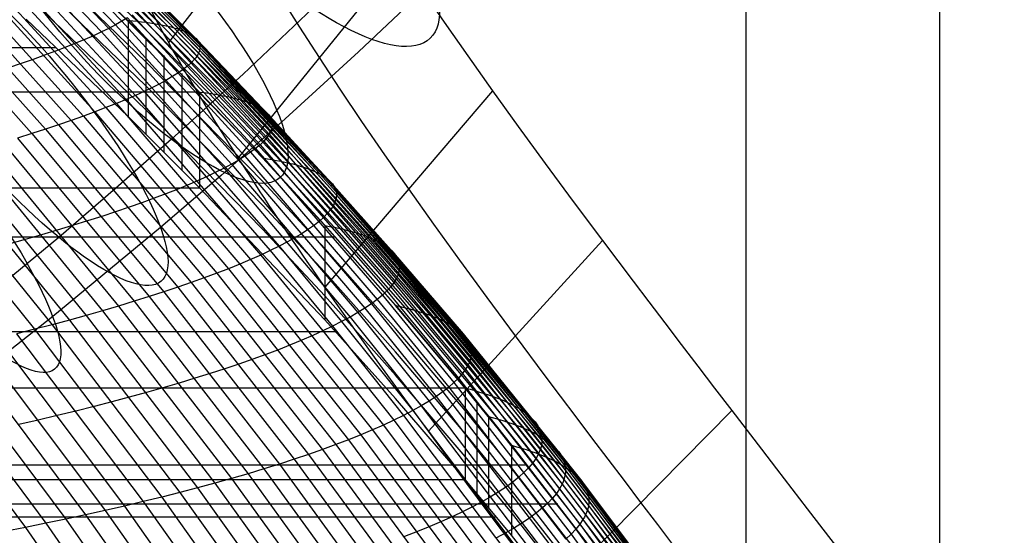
# Model space of a CAD drawing. Extents: x -260 to 296, y -277 to 294.
# Tile 208 of 241: x 189 to 223, y 124 to 142. Entities that reach past the tile are written whole.
import ezdxf

# ---------------------------------------------------------------- set-up
doc = ezdxf.new("R2010")
doc.units = 0
doc.layers.add('PREDEFINITO', color=7, linetype='CONTINUOUS')

msp = doc.modelspace()

# ---------------------------------------------------------------- linework, layer by layer
at = {"layer": 'PREDEFINITO'}
for p, q in [((220.464, 204.462, 756.034), (220.493, 119.588, 417.883)), ((213.784, 198.535, 757.47), (213.813, 113.667, 419.341)), ((199.337, 148.316, 451.643), (193.894, 141.279, 453.368)), ((188.698, 145.722, 425.642), (192.28, 142.006, 424.753)), ((188.01, 145.397, 427.447), (191.578, 141.639, 426.586)), ((188.26, 145.508, 426.844), (191.833, 141.764, 425.973)), ((188.49, 145.617, 426.242), (192.067, 141.886, 425.362)), ((188.981, 145.415, 412.981), (193.114, 141.438, 411.693)), ((189.291, 145.388, 413.232), (192.811, 142.006, 412.132)), ((187.138, 145.042, 429.257), (192.434, 139.312, 428.01)), ((187.449, 145.163, 428.654), (192.755, 139.451, 427.394)), ((187.74, 145.281, 428.051), (193.055, 139.588, 426.777)), ((189.581, 145.371, 413.627), (193.107, 141.972, 412.534)), ((189.85, 145.35, 414.036), (193.382, 141.933, 412.952)), ((190.099, 145.323, 414.46), (193.636, 141.888, 413.385)), ((190.327, 145.292, 414.897), (193.869, 141.839, 413.832)), ((190.534, 145.256, 415.349), (194.079, 141.786, 414.293)), ((190.719, 145.215, 415.814), (194.268, 141.727, 414.767)), ((190.882, 145.17, 416.291), (194.435, 141.664, 415.254)), ((191.024, 145.12, 416.781), (194.58, 141.597, 415.753)), ((191.144, 145.065, 417.282), (194.703, 141.525, 416.263)), ((186.458, 144.791, 430.458), (191.733, 139.028, 429.237)), ((186.808, 144.918, 429.858), (192.094, 139.171, 428.625)), ((191.318, 144.944, 418.317), (194.88, 141.368, 417.318)), ((191.372, 144.876, 418.85), (194.935, 141.284, 417.86)), ((191.403, 144.805, 419.392), (194.967, 141.195, 418.412)), ((191.412, 144.729, 419.943), (194.976, 141.103, 418.973)), ((185.297, 144.393, 432.236), (190.536, 138.587, 431.052)), ((185.703, 144.528, 431.647), (190.954, 138.735, 430.451)), ((186.09, 144.661, 431.054), (191.353, 138.883, 429.845)), ((193.114, 140.613, 413.802), (188.981, 144.59, 415.09)), ((191.226, 144.387, 422.222), (194.786, 140.695, 421.292)), ((191.306, 144.478, 421.642), (194.868, 140.803, 420.702)), ((191.364, 144.566, 421.068), (194.927, 140.906, 420.118)), ((191.399, 144.649, 420.502), (194.963, 141.007, 419.542)), ((184.434, 144.116, 433.399), (189.645, 138.284, 432.238)), ((184.874, 144.256, 432.82), (190.1, 138.436, 431.647)), ((201.891, 144.218, 443.544), (196.298, 137.294, 445.241)), ((183.976, 143.974, 433.971), (189.174, 138.131, 432.821)), ((193.114, 139.783, 415.91), (188.981, 143.758, 417.197)), ((194.957, 139.565, 410.962), (190.747, 143.732, 412.297)), ((203.04, 143.408, 405.135), (200.442, 140.95, 403.928)), ((202.626, 143.116, 441.591), (203.401, 141.981, 439.671)), ((193.114, 138.948, 418.017), (188.981, 142.92, 419.303)), ((198.418, 141.81, 446.379), (197.78, 142.835, 448.395)), ((192.787, 142.345, 422.942), (197.047, 137.748, 421.846)), ((192.913, 142.451, 422.346), (197.175, 137.873, 421.238)), ((198.865, 142.461, 415.607), (196.461, 140.187, 414.49)), ((192.495, 138.717, 420.317), (188.981, 142.075, 421.409)), ((192.28, 142.006, 424.753), (192.067, 141.886, 425.362)), ((192.471, 142.122, 424.146), (192.28, 142.006, 424.753)), ((192.28, 142.006, 424.753), (196.527, 137.356, 423.691)), ((192.471, 142.122, 424.146), (196.723, 137.49, 423.073)), ((192.495, 142.05, 411.886), (192.495, 138.717, 420.317)), ((192.495, 142.036, 411.744), (192.656, 142.022, 411.936)), ((192.64, 142.235, 423.542), (196.896, 137.62, 422.457)), ((192.656, 142.022, 411.936), (192.811, 142.006, 412.132)), ((192.811, 142.006, 412.132), (192.962, 141.99, 412.331)), ((192.811, 142.006, 412.132), (195.278, 139.523, 411.355)), ((192.962, 141.99, 412.331), (193.107, 141.972, 412.534)), ((203.401, 141.981, 439.671), (204.214, 140.813, 437.786)), ((191.578, 141.639, 426.586), (191.301, 141.511, 427.198)), ((191.833, 141.764, 425.973), (191.578, 141.639, 426.586)), ((191.578, 141.639, 426.586), (195.808, 136.942, 425.558)), ((192.067, 141.886, 425.362), (191.833, 141.764, 425.973)), ((191.833, 141.764, 425.973), (196.069, 137.082, 424.935)), ((192.067, 141.886, 425.362), (196.309, 137.221, 424.312)), ((193.107, 141.972, 412.534), (193.247, 141.953, 412.741)), ((193.107, 141.972, 412.534), (195.578, 139.476, 411.764)), ((193.247, 141.953, 412.741), (193.382, 141.933, 412.952)), ((193.382, 141.933, 412.952), (193.512, 141.911, 413.167)), ((193.382, 141.933, 412.952), (195.857, 139.424, 412.188)), ((193.512, 141.911, 413.167), (193.636, 141.888, 413.385)), ((193.636, 141.888, 413.385), (193.755, 141.864, 413.607)), ((193.636, 141.888, 413.385), (196.114, 139.367, 412.627)), ((193.755, 141.864, 413.607), (193.869, 141.839, 413.832)), ((193.869, 141.839, 413.832), (193.977, 141.813, 414.061)), ((193.869, 141.839, 413.832), (196.35, 139.306, 413.081)), ((193.977, 141.813, 414.061), (194.079, 141.786, 414.293)), ((194.079, 141.786, 414.293), (194.177, 141.757, 414.528)), ((194.079, 141.786, 414.293), (196.564, 139.24, 413.548)), ((194.177, 141.757, 414.528), (194.268, 141.727, 414.767)), ((194.268, 141.727, 414.767), (194.355, 141.696, 415.009)), ((194.268, 141.727, 414.767), (196.755, 139.169, 414.028)), ((194.355, 141.696, 415.009), (194.435, 141.664, 415.254)), ((194.435, 141.664, 415.254), (194.511, 141.631, 415.502)), ((194.435, 141.664, 415.254), (196.925, 139.093, 414.522)), ((199.094, 140.756, 444.393), (198.418, 141.81, 446.379)), ((191.005, 141.38, 427.811), (190.687, 141.247, 428.423)), ((191.301, 141.511, 427.198), (191.005, 141.38, 427.811)), ((193.114, 141.438, 411.693), (197.135, 137.304, 410.426)), ((193.114, 141.438, 411.693), (193.114, 138.108, 420.124)), ((194.511, 141.631, 415.502), (194.58, 141.597, 415.753)), ((194.58, 141.597, 415.753), (194.644, 141.561, 416.007)), ((194.58, 141.597, 415.753), (197.072, 139.014, 415.028)), ((194.644, 141.561, 416.007), (194.703, 141.525, 416.263)), ((194.703, 141.525, 416.263), (194.755, 141.487, 416.523)), ((194.703, 141.525, 416.263), (197.196, 138.929, 415.545)), ((194.755, 141.487, 416.523), (194.803, 141.449, 416.785)), ((194.803, 141.449, 416.785), (194.844, 141.409, 417.05)), ((194.844, 141.409, 417.05), (194.88, 141.368, 417.318)), ((194.88, 141.368, 417.318), (194.91, 141.327, 417.588)), ((194.88, 141.368, 417.318), (197.376, 138.748, 416.613)), ((194.91, 141.327, 417.588), (194.935, 141.284, 417.86)), ((-154.12, 141.1, 421.087), (190.019, 141.1, 421.087)), ((189.993, 140.973, 429.64), (189.617, 140.833, 430.245)), ((190.35, 141.111, 429.032), (189.993, 140.973, 429.64)), ((190.687, 141.247, 428.423), (190.35, 141.111, 429.032)), ((194.948, 140.957, 419.829), (194.927, 140.906, 420.118)), ((194.935, 141.284, 417.86), (194.954, 141.24, 418.135)), ((194.935, 141.284, 417.86), (197.431, 138.652, 417.163)), ((194.963, 141.007, 419.542), (194.948, 140.957, 419.829)), ((194.954, 141.24, 418.135), (194.967, 141.195, 418.412)), ((194.972, 141.055, 419.256), (194.963, 141.007, 419.542)), ((194.963, 141.007, 419.542), (197.46, 138.339, 418.865)), ((194.967, 141.195, 418.412), (194.974, 141.15, 418.691)), ((194.967, 141.195, 418.412), (197.464, 138.551, 417.721)), ((194.976, 141.103, 418.973), (194.972, 141.055, 419.256)), ((194.974, 141.15, 418.691), (194.976, 141.103, 418.973)), ((194.976, 141.103, 418.973), (197.473, 138.447, 418.289)), ((189.222, 140.69, 430.846), (188.808, 140.546, 431.443)), ((189.617, 140.833, 430.245), (189.222, 140.69, 430.846)), ((193.731, 140.822, 411.499), (193.731, 137.496, 419.932)), ((194.786, 140.695, 421.292), (194.682, 140.585, 421.887)), ((194.83, 140.749, 420.996), (194.786, 140.695, 421.292)), ((194.786, 140.695, 421.292), (197.281, 137.994, 420.636)), ((194.868, 140.803, 420.702), (194.83, 140.749, 420.996)), ((194.9, 140.855, 420.409), (194.868, 140.803, 420.702)), ((194.868, 140.803, 420.702), (197.363, 138.113, 420.039)), ((194.927, 140.906, 420.118), (194.9, 140.855, 420.409)), ((194.927, 140.906, 420.118), (197.423, 138.228, 419.448)), ((200.442, 140.95, 403.928), (197.785, 138.526, 402.799)), ((199.808, 139.671, 442.436), (199.094, 140.756, 444.393)), ((204.214, 140.813, 437.786), (205.066, 139.612, 435.94)), ((188.808, 140.546, 431.443), (188.376, 140.4, 432.035)), ((197.135, 136.486, 412.536), (193.114, 140.613, 413.802)), ((194.407, 140.353, 423.093), (194.236, 140.233, 423.701)), ((194.556, 140.471, 422.488), (194.407, 140.353, 423.093)), ((194.682, 140.585, 421.887), (194.556, 140.471, 422.488)), ((193.828, 139.983, 424.927), (193.592, 139.854, 425.543)), ((194.043, 140.109, 424.313), (193.828, 139.983, 424.927)), ((196.461, 140.187, 414.49), (193.994, 137.936, 413.443)), ((194.236, 140.233, 423.701), (194.043, 140.109, 424.313)), ((194.345, 140.202, 411.307), (194.345, 136.88, 419.74)), ((193.334, 139.722, 426.16), (193.055, 139.588, 426.777)), ((197.135, 135.664, 414.646), (193.114, 139.783, 415.91)), ((193.592, 139.854, 425.543), (193.334, 139.722, 426.16)), ((205.066, 139.612, 435.94), (199.287, 132.837, 437.601)), ((200.56, 138.554, 440.511), (199.808, 139.671, 442.436)), ((205.066, 139.612, 435.94), (205.956, 138.376, 434.135)), ((-159.069, 139.578, 411.114), (194.957, 139.578, 411.114)), ((192.434, 139.312, 428.01), (192.094, 139.171, 428.625)), ((192.755, 139.451, 427.394), (192.434, 139.312, 428.01)), ((192.434, 139.312, 428.01), (197.073, 133.94, 426.909)), ((193.055, 139.588, 426.777), (192.755, 139.451, 427.394)), ((192.755, 139.451, 427.394), (197.402, 134.094, 426.281)), ((193.055, 139.588, 426.777), (197.71, 134.246, 425.652)), ((194.957, 139.578, 411.114), (194.957, 136.261, 419.548)), ((197.135, 137.292, 410.265), (194.957, 139.565, 410.962)), ((194.957, 139.565, 410.962), (195.12, 139.545, 411.157)), ((195.12, 139.545, 411.157), (195.278, 139.523, 411.355)), ((195.278, 139.523, 411.355), (195.43, 139.5, 411.558)), ((195.278, 139.523, 411.355), (197.46, 137.239, 410.663)), ((195.43, 139.5, 411.558), (195.578, 139.476, 411.764)), ((195.578, 139.476, 411.764), (195.72, 139.451, 411.974)), ((195.578, 139.476, 411.764), (197.764, 137.181, 411.077)), ((195.72, 139.451, 411.974), (195.857, 139.424, 412.188)), ((195.857, 139.424, 412.188), (195.988, 139.396, 412.406)), ((195.857, 139.424, 412.188), (198.046, 137.117, 411.507)), ((195.988, 139.396, 412.406), (196.114, 139.367, 412.627)), ((196.114, 139.367, 412.627), (196.235, 139.337, 412.852)), ((196.114, 139.367, 412.627), (198.307, 137.05, 411.952)), ((196.235, 139.337, 412.852), (196.35, 139.306, 413.081)), ((196.35, 139.306, 413.081), (196.46, 139.273, 413.313)), ((196.35, 139.306, 413.081), (198.545, 136.977, 412.411)), ((196.46, 139.273, 413.313), (196.564, 139.24, 413.548)), ((191.733, 139.028, 429.237), (191.353, 138.883, 429.845)), ((192.094, 139.171, 428.625), (191.733, 139.028, 429.237)), ((191.733, 139.028, 429.237), (196.353, 133.628, 428.158)), ((192.094, 139.171, 428.625), (196.723, 133.785, 427.535)), ((197.135, 134.838, 416.755), (193.114, 138.948, 418.017)), ((196.564, 139.24, 413.548), (196.662, 139.205, 413.787)), ((196.564, 139.24, 413.548), (198.762, 136.899, 412.884)), ((196.662, 139.205, 413.787), (196.755, 139.169, 414.028)), ((196.755, 139.169, 414.028), (196.843, 139.132, 414.274)), ((196.755, 139.169, 414.028), (198.956, 136.818, 413.37)), ((196.843, 139.132, 414.274), (196.925, 139.093, 414.522)), ((196.925, 139.093, 414.522), (197.001, 139.054, 414.773)), ((196.925, 139.093, 414.522), (199.127, 136.731, 413.87)), ((197.001, 139.054, 414.773), (197.072, 139.014, 415.028)), ((197.072, 139.014, 415.028), (197.136, 138.972, 415.285)), ((197.072, 139.014, 415.028), (199.276, 136.64, 414.381)), ((197.136, 138.972, 415.285), (197.196, 138.929, 415.545)), ((197.196, 138.929, 415.545), (197.249, 138.886, 415.808)), ((197.196, 138.929, 415.545), (199.402, 136.545, 414.905)), ((190.536, 138.587, 431.052), (190.1, 138.436, 431.647)), ((190.954, 138.735, 430.451), (190.536, 138.587, 431.052)), ((190.536, 138.587, 431.052), (195.124, 133.152, 430.007)), ((191.353, 138.883, 429.845), (190.954, 138.735, 430.451)), ((190.954, 138.735, 430.451), (195.553, 133.312, 429.395)), ((191.353, 138.883, 429.845), (195.963, 133.471, 428.779)), ((194.957, 136.261, 419.548), (192.495, 138.717, 420.317)), ((197.249, 138.886, 415.808), (197.297, 138.841, 416.074)), ((197.297, 138.841, 416.074), (197.339, 138.795, 416.342)), ((197.339, 138.795, 416.342), (197.376, 138.748, 416.613)), ((197.376, 138.748, 416.613), (197.406, 138.701, 416.887)), ((197.376, 138.748, 416.613), (199.584, 136.343, 415.985)), ((197.406, 138.701, 416.887), (197.431, 138.652, 417.163)), ((197.431, 138.652, 417.163), (197.45, 138.602, 417.441)), ((197.431, 138.652, 417.163), (199.64, 136.236, 416.541)), ((197.45, 138.602, 417.441), (197.464, 138.551, 417.721)), ((189.645, 138.284, 432.238), (189.174, 138.131, 432.821)), ((190.1, 138.436, 431.647), (189.645, 138.284, 432.238)), ((189.645, 138.284, 432.238), (194.21, 132.831, 431.214)), ((190.1, 138.436, 431.647), (194.676, 132.992, 430.613)), ((197.785, 138.526, 402.799), (195.717, 136.7, 401.989)), ((197.444, 138.284, 419.156), (197.423, 138.228, 419.448)), ((197.46, 138.339, 418.865), (197.444, 138.284, 419.156)), ((197.469, 138.394, 418.576), (197.46, 138.339, 418.865)), ((197.46, 138.339, 418.865), (201.846, 133.393, 417.662)), ((197.464, 138.551, 417.721), (197.471, 138.5, 418.004)), ((197.464, 138.551, 417.721), (199.673, 136.125, 417.106)), ((197.473, 138.447, 418.289), (197.469, 138.394, 418.576)), ((197.471, 138.5, 418.004), (197.473, 138.447, 418.289)), ((197.473, 138.447, 418.289), (199.682, 136.01, 417.68)), ((201.35, 137.405, 438.621), (200.56, 138.554, 440.511)), ((205.956, 138.376, 434.135), (206.885, 137.104, 432.374)), ((189.174, 138.131, 432.821), (188.685, 137.977, 433.398)), ((188.685, 137.977, 433.398), (193.224, 132.508, 432.394)), ((189.174, 138.131, 432.821), (193.726, 132.669, 431.808)), ((193.994, 137.936, 413.443), (192.068, 136.236, 412.688)), ((197.281, 137.994, 420.636), (197.175, 137.873, 421.238)), ((197.325, 138.054, 420.337), (197.281, 137.994, 420.636)), ((197.281, 137.994, 420.636), (201.663, 132.99, 419.47)), ((197.363, 138.113, 420.039), (197.325, 138.054, 420.337)), ((197.396, 138.171, 419.743), (197.363, 138.113, 420.039)), ((197.363, 138.113, 420.039), (201.747, 133.127, 418.861)), ((197.423, 138.228, 419.448), (197.396, 138.171, 419.743)), ((197.423, 138.228, 419.448), (201.809, 133.262, 418.258)), ((187.658, 137.665, 434.528), (192.17, 132.184, 433.544)), ((188.18, 137.821, 433.967), (192.705, 132.346, 432.973)), ((196.896, 137.62, 422.457), (196.723, 137.49, 423.073)), ((197.047, 137.748, 421.846), (196.896, 137.62, 422.457)), ((196.896, 137.62, 422.457), (201.269, 132.561, 421.329)), ((197.175, 137.873, 421.238), (197.047, 137.748, 421.846)), ((197.047, 137.748, 421.846), (201.423, 132.707, 420.704)), ((197.175, 137.873, 421.238), (201.555, 132.85, 420.085)), ((186.57, 137.35, 435.623), (191.053, 131.861, 434.656)), ((187.122, 137.508, 435.08), (191.619, 132.022, 434.105)), ((196.309, 137.221, 424.312), (196.069, 137.082, 424.935)), ((196.527, 137.356, 423.691), (196.309, 137.221, 424.312)), ((196.309, 137.221, 424.312), (200.667, 132.112, 423.22)), ((196.723, 137.49, 423.073), (196.527, 137.356, 423.691)), ((196.527, 137.356, 423.691), (200.89, 132.264, 422.587)), ((196.723, 137.49, 423.073), (201.091, 132.414, 421.956)), ((197.135, 137.304, 410.426), (199.282, 134.975, 409.741)), ((199.282, 134.964, 409.571), (197.135, 137.292, 410.265)), ((197.135, 137.292, 410.265), (197.3, 137.266, 410.462)), ((197.3, 137.266, 410.462), (197.46, 137.239, 410.663)), ((197.46, 137.239, 410.663), (197.614, 137.21, 410.868)), ((197.46, 137.239, 410.663), (199.611, 134.9, 409.975)), ((202.177, 136.224, 436.771), (201.35, 137.405, 438.621)), ((185.424, 137.033, 436.676), (189.877, 131.54, 435.726)), ((186.004, 137.192, 436.155), (190.472, 131.7, 435.196)), ((195.808, 136.942, 425.558), (195.525, 136.799, 426.182)), ((196.069, 137.082, 424.935), (195.808, 136.942, 425.558)), ((195.808, 136.942, 425.558), (200.154, 131.802, 424.49)), ((196.069, 137.082, 424.935), (200.422, 131.958, 423.854)), ((197.614, 137.21, 410.868), (197.764, 137.181, 411.077)), ((197.764, 137.181, 411.077), (197.908, 137.15, 411.29)), ((197.764, 137.181, 411.077), (199.918, 134.83, 410.394)), ((197.908, 137.15, 411.29), (198.046, 137.117, 411.507)), ((198.046, 137.117, 411.507), (198.179, 137.084, 411.728)), ((198.046, 137.117, 411.507), (200.204, 134.756, 410.829)), ((198.179, 137.084, 411.728), (198.307, 137.05, 411.952)), ((198.307, 137.05, 411.952), (198.429, 137.014, 412.179)), ((198.307, 137.05, 411.952), (200.468, 134.677, 411.28)), ((198.429, 137.014, 412.179), (198.545, 136.977, 412.411)), ((198.545, 136.977, 412.411), (198.656, 136.939, 412.646)), ((198.545, 136.977, 412.411), (200.709, 134.594, 411.744)), ((198.656, 136.939, 412.646), (198.762, 136.899, 412.884)), ((198.762, 136.899, 412.884), (198.862, 136.859, 413.125)), ((198.762, 136.899, 412.884), (200.928, 134.505, 412.223)), ((206.885, 137.104, 432.374), (207.853, 135.795, 430.66)), ((184.832, 136.874, 437.187), (189.268, 131.38, 436.244)), ((195.717, 136.7, 401.989), (193.617, 134.896, 401.22)), ((195.221, 136.654, 426.805), (194.896, 136.507, 427.427)), ((195.525, 136.799, 426.182), (195.221, 136.654, 426.805)), ((198.862, 136.859, 413.125), (198.956, 136.818, 413.37)), ((198.956, 136.818, 413.37), (199.044, 136.775, 413.618)), ((198.956, 136.818, 413.37), (201.125, 134.412, 412.715)), ((199.044, 136.775, 413.618), (199.127, 136.731, 413.87)), ((199.127, 136.731, 413.87), (199.204, 136.686, 414.124)), ((199.127, 136.731, 413.87), (201.298, 134.315, 413.221)), ((199.204, 136.686, 414.124), (199.276, 136.64, 414.381)), ((199.276, 136.64, 414.381), (199.342, 136.593, 414.642)), ((199.276, 136.64, 414.381), (201.449, 134.214, 413.738)), ((199.342, 136.593, 414.642), (199.402, 136.545, 414.905)), ((199.402, 136.545, 414.905), (199.456, 136.496, 415.171)), ((199.402, 136.545, 414.905), (201.576, 134.108, 414.268)), ((-159.069, 136.261, 419.548), (194.957, 136.261, 419.548)), ((192.068, 136.236, 412.688), (190.108, 134.553, 411.971)), ((194.185, 136.207, 428.666), (193.799, 136.055, 429.281)), ((194.55, 136.358, 428.048), (194.185, 136.207, 428.666)), ((194.896, 136.507, 427.427), (194.55, 136.358, 428.048)), ((199.282, 131.709, 418.185), (194.957, 136.261, 419.548)), ((199.282, 134.163, 411.852), (197.135, 136.486, 412.536)), ((199.456, 136.496, 415.171), (199.504, 136.446, 415.44)), ((199.504, 136.446, 415.44), (199.547, 136.395, 415.711)), ((199.547, 136.395, 415.711), (199.584, 136.343, 415.985)), ((199.584, 136.343, 415.985), (199.615, 136.29, 416.262)), ((199.584, 136.343, 415.985), (201.76, 133.884, 415.36)), ((199.615, 136.29, 416.262), (199.64, 136.236, 416.541)), ((199.64, 136.236, 416.541), (199.659, 136.181, 416.822)), ((199.64, 136.236, 416.541), (201.817, 133.767, 415.922)), ((203.041, 135.01, 434.961), (202.177, 136.224, 436.771)), ((193.394, 135.902, 429.892), (192.97, 135.747, 430.498)), ((193.799, 136.055, 429.281), (193.394, 135.902, 429.892)), ((199.669, 135.892, 418.262), (199.653, 135.832, 418.556)), ((199.659, 136.181, 416.822), (199.673, 136.125, 417.106)), ((199.678, 135.952, 417.97), (199.669, 135.892, 418.262)), ((199.673, 136.125, 417.106), (199.681, 136.068, 417.392)), ((199.673, 136.125, 417.106), (201.85, 133.646, 416.493)), ((199.682, 136.01, 417.68), (199.678, 135.952, 417.97)), ((199.681, 136.068, 417.392), (199.682, 136.01, 417.68)), ((199.682, 136.01, 417.68), (201.86, 133.521, 417.073)), ((192.528, 135.591, 431.1), (192.067, 135.435, 431.696)), ((192.97, 135.747, 430.498), (192.528, 135.591, 431.1)), ((199.282, 133.348, 413.964), (197.135, 135.664, 414.646)), ((199.532, 135.582, 419.749), (199.488, 135.518, 420.051)), ((199.571, 135.646, 419.448), (199.532, 135.582, 419.749)), ((199.604, 135.708, 419.149), (199.571, 135.646, 419.448)), ((199.632, 135.771, 418.851), (199.604, 135.708, 419.149)), ((199.653, 135.832, 418.556), (199.632, 135.771, 418.851)), ((207.853, 135.795, 430.66), (208.858, 134.449, 428.998)), ((191.589, 135.277, 432.285), (191.093, 135.118, 432.867)), ((192.067, 135.435, 431.696), (191.589, 135.277, 432.285)), ((199.251, 135.253, 421.273), (199.098, 135.116, 421.891)), ((199.381, 135.387, 420.66), (199.251, 135.253, 421.273)), ((199.488, 135.518, 420.051), (199.381, 135.387, 420.66)), ((193.617, 134.896, 401.22), (189.895, 131.818, 399.982)), ((190.581, 134.959, 433.441), (190.052, 134.8, 434.007)), ((191.093, 135.118, 432.867), (190.581, 134.959, 433.441)), ((198.923, 134.977, 422.513), (198.724, 134.835, 423.137)), ((199.098, 135.116, 421.891), (198.923, 134.977, 422.513)), ((199.282, 134.975, 409.741), (201.725, 132.21, 408.951)), ((199.282, 134.975, 409.741), (199.282, 131.709, 418.185)), ((201.725, 132.2, 408.771), (199.282, 134.964, 409.571)), ((199.282, 134.964, 409.571), (199.449, 134.932, 409.771)), ((199.449, 134.932, 409.771), (199.611, 134.9, 409.975)), ((199.611, 134.9, 409.975), (199.767, 134.866, 410.183)), ((199.611, 134.9, 409.975), (202.059, 132.123, 409.181)), ((199.767, 134.866, 410.183), (199.918, 134.83, 410.394)), ((203.943, 133.76, 433.193), (203.041, 135.01, 434.961)), ((-163.775, 134.567, 409.622), (199.65, 134.567, 409.622)), ((190.108, 134.553, 411.971), (186.623, 131.671, 410.811)), ((189.508, 134.64, 434.563), (188.949, 134.48, 435.11)), ((190.052, 134.8, 434.007), (189.508, 134.64, 434.563)), ((199.282, 132.53, 416.075), (197.135, 134.838, 416.755)), ((198.261, 134.544, 424.393), (197.996, 134.396, 425.022)), ((198.504, 134.691, 423.764), (198.261, 134.544, 424.393)), ((198.724, 134.835, 423.137), (198.504, 134.691, 423.764)), ((199.918, 134.83, 410.394), (200.064, 134.794, 410.61)), ((199.918, 134.83, 410.394), (202.37, 132.041, 409.607)), ((200.064, 134.794, 410.61), (200.204, 134.756, 410.829)), ((200.204, 134.756, 410.829), (200.339, 134.717, 411.053)), ((200.204, 134.756, 410.829), (202.66, 131.954, 410.048)), ((200.339, 134.717, 411.053), (200.468, 134.677, 411.28)), ((200.468, 134.677, 411.28), (200.591, 134.636, 411.51)), ((200.468, 134.677, 411.28), (202.927, 131.862, 410.505)), ((200.591, 134.636, 411.51), (200.709, 134.594, 411.744)), ((200.709, 134.594, 411.744), (200.822, 134.55, 411.982)), ((200.709, 134.594, 411.744), (203.172, 131.766, 410.976)), ((200.822, 134.55, 411.982), (200.928, 134.505, 412.223)), ((200.928, 134.505, 412.223), (201.029, 134.459, 412.468)), ((200.928, 134.505, 412.223), (203.394, 131.665, 411.462)), ((188.949, 134.48, 435.11), (188.375, 134.32, 435.647)), ((197.71, 134.246, 425.652), (197.402, 134.094, 426.281)), ((197.996, 134.396, 425.022), (197.71, 134.246, 425.652)), ((197.71, 134.246, 425.652), (199.864, 131.645, 425.125)), ((201.725, 131.408, 411.065), (199.282, 134.163, 411.852)), ((201.029, 134.459, 412.468), (201.125, 134.412, 412.715)), ((201.125, 134.412, 412.715), (201.214, 134.364, 412.966)), ((201.125, 134.412, 412.715), (203.593, 131.56, 411.961)), ((201.214, 134.364, 412.966), (201.298, 134.315, 413.221)), ((201.298, 134.315, 413.221), (201.376, 134.265, 413.478)), ((201.298, 134.315, 413.221), (203.769, 131.45, 412.473)), ((201.376, 134.265, 413.478), (201.449, 134.214, 413.738)), ((201.449, 134.214, 413.738), (201.515, 134.161, 414.002)), ((201.449, 134.214, 413.738), (203.921, 131.337, 412.997)), ((208.858, 134.449, 428.998), (202.858, 127.861, 430.613)), ((208.858, 134.449, 428.998), (209.916, 133.044, 427.369)), ((197.073, 133.94, 426.909), (196.723, 133.785, 427.535)), ((197.402, 134.094, 426.281), (197.073, 133.94, 426.909)), ((197.073, 133.94, 426.909), (199.219, 131.326, 426.394)), ((197.402, 134.094, 426.281), (199.552, 131.486, 425.76)), ((201.515, 134.161, 414.002), (201.576, 134.108, 414.268)), ((201.576, 134.108, 414.268), (201.631, 134.053, 414.537)), ((201.576, 134.108, 414.268), (204.05, 131.219, 413.534)), ((201.631, 134.053, 414.537), (201.68, 133.998, 414.809)), ((201.68, 133.998, 414.809), (201.723, 133.942, 415.083)), ((201.723, 133.942, 415.083), (201.76, 133.884, 415.36)), ((201.76, 133.884, 415.36), (201.791, 133.826, 415.64)), ((201.76, 133.884, 415.36), (204.237, 130.972, 414.64)), ((201.791, 133.826, 415.64), (201.817, 133.767, 415.922)), ((196.353, 133.628, 428.158), (195.963, 133.471, 428.779)), ((196.723, 133.785, 427.535), (196.353, 133.628, 428.158)), ((196.353, 133.628, 428.158), (200.924, 127.908, 427.076)), ((196.723, 133.785, 427.535), (201.303, 128.076, 426.44)), ((201.817, 133.767, 415.922), (201.837, 133.707, 416.207)), ((201.817, 133.767, 415.922), (204.294, 130.842, 415.209)), ((201.837, 133.707, 416.207), (201.85, 133.646, 416.493)), ((201.85, 133.646, 416.493), (201.858, 133.584, 416.782)), ((201.85, 133.646, 416.493), (204.328, 130.71, 415.787)), ((201.86, 133.521, 417.073), (201.856, 133.457, 417.367)), ((201.858, 133.584, 416.782), (201.86, 133.521, 417.073)), ((201.86, 133.521, 417.073), (204.338, 130.574, 416.375)), ((204.882, 132.476, 431.474), (203.943, 133.76, 433.193)), ((195.124, 133.152, 430.007), (194.676, 132.992, 430.613)), ((195.553, 133.312, 429.395), (195.124, 133.152, 430.007)), ((195.124, 133.152, 430.007), (199.663, 127.402, 428.959)), ((195.963, 133.471, 428.779), (195.553, 133.312, 429.395)), ((195.553, 133.312, 429.395), (200.103, 127.571, 428.336)), ((195.963, 133.471, 428.779), (200.523, 127.739, 427.708)), ((199.287, 132.837, 437.601), (199.018, 133.225, 438.212)), ((201.725, 130.605, 413.179), (199.282, 133.348, 413.964)), ((201.781, 133.195, 418.558), (201.747, 133.127, 418.861)), ((201.809, 133.262, 418.258), (201.781, 133.195, 418.558)), ((201.83, 133.328, 417.959), (201.809, 133.262, 418.258)), ((201.809, 133.262, 418.258), (204.286, 130.293, 417.574)), ((201.846, 133.393, 417.662), (201.83, 133.328, 417.959)), ((201.856, 133.457, 417.367), (201.846, 133.393, 417.662)), ((201.846, 133.393, 417.662), (204.324, 130.435, 416.97)), ((194.21, 132.831, 431.214), (193.726, 132.669, 431.808)), ((194.676, 132.992, 430.613), (194.21, 132.831, 431.214)), ((194.21, 132.831, 431.214), (198.725, 127.066, 430.189)), ((194.676, 132.992, 430.613), (199.203, 127.234, 429.577)), ((200.125, 131.644, 435.786), (199.287, 132.837, 437.601)), ((201.555, 132.85, 420.085), (201.423, 132.707, 420.704)), ((201.663, 132.99, 419.47), (201.555, 132.85, 420.085)), ((201.555, 132.85, 420.085), (204.029, 129.85, 419.422)), ((201.708, 133.059, 419.164), (201.663, 132.99, 419.47)), ((201.663, 132.99, 419.47), (204.138, 130, 418.8)), ((201.747, 133.127, 418.861), (201.708, 133.059, 419.164)), ((201.747, 133.127, 418.861), (204.224, 130.148, 418.184)), ((209.916, 133.044, 427.369), (210.46, 132.326, 426.576)), ((193.224, 132.508, 432.394), (192.705, 132.346, 432.973)), ((193.726, 132.669, 431.808), (193.224, 132.508, 432.394)), ((193.224, 132.508, 432.394), (197.714, 126.731, 431.391)), ((193.726, 132.669, 431.808), (198.228, 126.898, 430.793)), ((201.725, 129.798, 415.292), (199.282, 132.53, 416.075)), ((201.269, 132.561, 421.329), (201.091, 132.414, 421.956)), ((201.423, 132.707, 420.704), (201.269, 132.561, 421.329)), ((201.269, 132.561, 421.329), (203.739, 129.542, 420.681)), ((201.423, 132.707, 420.704), (203.895, 129.697, 420.049)), ((205.858, 131.155, 429.805), (204.882, 132.476, 431.474)), ((192.17, 132.184, 433.544), (191.619, 132.022, 434.105)), ((192.705, 132.346, 432.973), (192.17, 132.184, 433.544)), ((192.17, 132.184, 433.544), (196.633, 126.399, 432.56)), ((192.705, 132.346, 432.973), (197.182, 126.565, 431.98)), ((200.89, 132.264, 422.587), (200.667, 132.112, 423.22)), ((201.091, 132.414, 421.956), (200.89, 132.264, 422.587)), ((200.89, 132.264, 422.587), (203.355, 129.227, 421.953)), ((201.091, 132.414, 421.956), (203.559, 129.385, 421.316)), ((201.725, 132.21, 408.951), (204.927, 128.38, 407.895)), ((204.125, 129.354, 407.973), (201.725, 132.2, 408.771)), ((201.725, 132.2, 408.771), (201.895, 132.162, 408.974)), ((201.895, 132.162, 408.974), (202.059, 132.123, 409.181)), ((210.46, 132.326, 426.576), (211.013, 131.598, 425.8)), ((189.895, 131.818, 399.982), (185.874, 128.653, 398.8)), ((191.053, 131.861, 434.656), (190.472, 131.7, 435.196)), ((191.619, 132.022, 434.105), (191.053, 131.861, 434.656)), ((191.053, 131.861, 434.656), (195.487, 126.072, 433.691)), ((191.619, 132.022, 434.105), (196.068, 126.235, 433.131)), ((200.154, 131.802, 424.49), (199.864, 131.645, 425.125)), ((200.422, 131.958, 423.854), (200.154, 131.802, 424.49)), ((200.154, 131.802, 424.49), (202.609, 128.74, 423.877)), ((200.667, 132.112, 423.22), (200.422, 131.958, 423.854)), ((200.422, 131.958, 423.854), (202.88, 128.904, 423.235)), ((200.667, 132.112, 423.22), (203.129, 129.066, 422.593)), ((202.059, 132.123, 409.181), (202.217, 132.082, 409.392)), ((202.059, 132.123, 409.181), (205.266, 128.278, 408.12)), ((202.217, 132.082, 409.392), (202.37, 132.041, 409.607)), ((202.37, 132.041, 409.607), (202.518, 131.998, 409.826)), ((202.37, 132.041, 409.607), (205.583, 128.179, 408.554)), ((202.518, 131.998, 409.826), (202.66, 131.954, 410.048)), ((202.66, 131.954, 410.048), (202.796, 131.909, 410.275)), ((202.66, 131.954, 410.048), (205.878, 128.075, 409.003)), ((202.796, 131.909, 410.275), (202.927, 131.862, 410.505)), ((202.927, 131.862, 410.505), (203.052, 131.815, 410.739)), ((202.927, 131.862, 410.505), (206.15, 127.967, 409.469)), ((203.052, 131.815, 410.739), (203.172, 131.766, 410.976)), ((189.877, 131.54, 435.726), (189.268, 131.38, 436.244)), ((190.472, 131.7, 435.196), (189.877, 131.54, 435.726)), ((189.877, 131.54, 435.726), (194.281, 125.75, 434.78)), ((190.472, 131.7, 435.196), (194.891, 125.91, 434.241)), ((199.552, 131.486, 425.76), (199.219, 131.326, 426.394)), ((201.725, 128.99, 417.405), (199.282, 131.709, 418.185)), ((199.864, 131.645, 425.125), (199.552, 131.486, 425.76)), ((199.552, 131.486, 425.76), (201.999, 128.41, 425.161)), ((199.864, 131.645, 425.125), (202.315, 128.576, 424.519)), ((201, 130.417, 434.013), (200.125, 131.644, 435.786)), ((203.172, 131.766, 410.976), (203.286, 131.716, 411.217)), ((203.172, 131.766, 410.976), (206.399, 127.854, 409.948)), ((203.286, 131.716, 411.217), (203.394, 131.665, 411.462)), ((203.394, 131.665, 411.462), (203.496, 131.613, 411.709)), ((203.394, 131.665, 411.462), (206.624, 127.737, 410.443)), ((203.496, 131.613, 411.709), (203.593, 131.56, 411.961)), ((203.593, 131.56, 411.961), (203.684, 131.506, 412.215)), ((203.593, 131.56, 411.961), (206.827, 127.616, 410.951)), ((203.684, 131.506, 412.215), (203.769, 131.45, 412.473)), ((203.769, 131.45, 412.473), (203.848, 131.394, 412.733)), ((203.769, 131.45, 412.473), (207.006, 127.49, 411.472)), ((211.013, 131.598, 425.8), (211.576, 130.859, 425.04)), ((-163.775, 131.307, 418.068), (199.65, 131.307, 418.068)), ((189.268, 131.38, 436.244), (188.646, 131.221, 436.75)), ((188.646, 131.221, 436.75), (193.019, 125.436, 435.821)), ((189.268, 131.38, 436.244), (193.657, 125.592, 435.307)), ((198.866, 131.165, 427.025), (198.491, 131.003, 427.654)), ((199.219, 131.326, 426.394), (198.866, 131.165, 427.025)), ((199.219, 131.326, 426.394), (201.662, 128.243, 425.802)), ((204.125, 128.575, 410.279), (201.725, 131.408, 411.065)), ((203.848, 131.394, 412.733), (203.921, 131.337, 412.997)), ((203.921, 131.337, 412.997), (203.988, 131.278, 413.264)), ((203.921, 131.337, 412.997), (207.161, 127.361, 412.006)), ((203.988, 131.278, 413.264), (204.05, 131.219, 413.534)), ((204.05, 131.219, 413.534), (204.106, 131.158, 413.806)), ((204.05, 131.219, 413.534), (207.292, 127.227, 412.552)), ((204.106, 131.158, 413.806), (204.155, 131.097, 414.082)), ((206.885, 129.778, 428.169), (205.858, 131.155, 429.805)), ((187.367, 130.907, 437.723), (191.707, 125.129, 436.809)), ((188.012, 131.063, 437.243), (192.369, 125.281, 436.322)), ((198.096, 130.84, 428.28), (197.681, 130.677, 428.902)), ((198.491, 131.003, 427.654), (198.096, 130.84, 428.28)), ((204.155, 131.097, 414.082), (204.199, 131.035, 414.36)), ((204.199, 131.035, 414.36), (204.237, 130.972, 414.64)), ((204.237, 130.972, 414.64), (204.269, 130.907, 414.923)), ((204.237, 130.972, 414.64), (207.482, 126.95, 413.677)), ((204.269, 130.907, 414.923), (204.294, 130.842, 415.209)), ((204.294, 130.842, 415.209), (204.314, 130.777, 415.497)), ((204.294, 130.842, 415.209), (207.541, 126.806, 414.256)), ((204.314, 130.777, 415.497), (204.328, 130.71, 415.787)), ((211.576, 130.859, 425.04), (212.148, 130.111, 424.297)), ((185.367, 130.446, 439.077), (189.655, 124.687, 438.184)), ((186.043, 130.598, 438.64), (190.349, 124.832, 437.74)), ((186.71, 130.752, 438.189), (191.033, 124.979, 437.282)), ((197.247, 130.513, 429.519), (196.794, 130.348, 430.131)), ((197.681, 130.677, 428.902), (197.247, 130.513, 429.519)), ((204.125, 127.786, 412.396), (201.725, 130.605, 413.179)), ((204.324, 130.435, 416.97), (204.308, 130.364, 417.271)), ((204.334, 130.505, 416.672), (204.324, 130.435, 416.97)), ((204.324, 130.435, 416.97), (207.571, 126.356, 416.046)), ((204.328, 130.71, 415.787), (204.336, 130.642, 416.08)), ((204.328, 130.71, 415.787), (207.575, 126.659, 414.844)), ((204.338, 130.574, 416.375), (204.334, 130.505, 416.672)), ((204.336, 130.642, 416.08), (204.338, 130.574, 416.375)), ((204.338, 130.574, 416.375), (207.585, 126.509, 415.441)), ((184.681, 130.296, 439.498), (188.952, 124.545, 438.61)), ((196.322, 130.183, 430.736), (195.832, 130.019, 431.335)), ((196.794, 130.348, 430.131), (196.322, 130.183, 430.736)), ((201.911, 129.156, 432.287), (201, 130.417, 434.013)), ((204.224, 130.148, 418.184), (204.184, 130.074, 418.491)), ((204.258, 130.221, 417.878), (204.224, 130.148, 418.184)), ((204.224, 130.148, 418.184), (207.469, 126.042, 417.279)), ((204.286, 130.293, 417.574), (204.258, 130.221, 417.878)), ((204.308, 130.364, 417.271), (204.286, 130.293, 417.574)), ((204.286, 130.293, 417.574), (207.532, 126.2, 416.659)), ((212.148, 130.111, 424.297), (212.729, 129.351, 423.572)), ((195.324, 129.854, 431.927), (194.799, 129.69, 432.51)), ((195.832, 130.019, 431.335), (195.324, 129.854, 431.927)), ((204.125, 126.995, 414.513), (201.725, 129.798, 415.292)), ((204.029, 129.85, 419.422), (203.895, 129.697, 420.049)), ((204.138, 130, 418.8), (204.029, 129.85, 419.422)), ((204.029, 129.85, 419.422), (208.077, 124.652, 418.314)), ((204.184, 130.074, 418.491), (204.138, 130, 418.8)), ((204.138, 130, 418.8), (207.382, 125.881, 417.906)), ((207.413, 129.074, 427.373), (206.885, 129.778, 428.169)), ((194.258, 129.526, 433.085), (193.7, 129.363, 433.65)), ((194.799, 129.69, 432.51), (194.258, 129.526, 433.085)), ((203.739, 129.542, 420.681), (203.559, 129.385, 421.316)), ((203.895, 129.697, 420.049), (203.739, 129.542, 420.681)), ((203.739, 129.542, 420.681), (207.781, 124.315, 419.597)), ((203.895, 129.697, 420.049), (207.941, 124.484, 418.953)), ((-168.263, 129.363, 408.162), (204.125, 129.363, 408.162)), ((193.127, 129.201, 434.206), (192.539, 129.039, 434.751)), ((193.7, 129.363, 433.65), (193.127, 129.201, 434.206)), ((202.858, 127.861, 430.613), (201.911, 129.156, 432.287)), ((203.355, 129.227, 421.953), (203.129, 129.066, 422.593)), ((203.559, 129.385, 421.316), (203.355, 129.227, 421.953)), ((203.355, 129.227, 421.953), (207.389, 123.972, 420.894)), ((203.559, 129.385, 421.316), (207.597, 124.144, 420.244)), ((204.125, 129.363, 408.162), (204.125, 126.202, 416.63)), ((205.724, 127.379, 407.431), (204.125, 129.354, 407.973)), ((204.125, 129.354, 407.973), (204.297, 129.31, 408.178)), ((204.297, 129.31, 408.178), (204.463, 129.264, 408.388)), ((204.463, 129.264, 408.388), (204.623, 129.217, 408.602)), ((204.623, 129.217, 408.602), (204.778, 129.17, 408.82)), ((204.778, 129.17, 408.82), (204.928, 129.12, 409.042)), ((204.928, 129.12, 409.042), (205.072, 129.07, 409.268)), ((205.072, 129.07, 409.268), (205.21, 129.019, 409.497)), ((207.95, 128.361, 426.593), (207.413, 129.074, 427.373)), ((212.729, 129.351, 423.572), (213.319, 128.581, 422.866)), ((191.937, 128.879, 435.285), (191.321, 128.719, 435.807)), ((192.539, 129.039, 434.751), (191.937, 128.879, 435.285)), ((204.125, 126.202, 416.63), (201.725, 128.99, 417.405)), ((202.609, 128.74, 423.877), (202.315, 128.576, 424.519)), ((202.88, 128.904, 423.235), (202.609, 128.74, 423.877)), ((202.609, 128.74, 423.877), (206.626, 123.45, 422.854)), ((203.129, 129.066, 422.593), (202.88, 128.904, 423.235)), ((202.88, 128.904, 423.235), (206.904, 123.625, 422.2)), ((203.129, 129.066, 422.593), (207.158, 123.799, 421.546)), ((204.527, 128.873, 408.029), (204.527, 125.723, 416.499)), ((205.21, 129.019, 409.497), (205.343, 128.966, 409.731)), ((205.343, 128.966, 409.731), (205.469, 128.912, 409.968)), ((205.469, 128.912, 409.968), (205.59, 128.857, 410.208)), ((205.59, 128.857, 410.208), (205.706, 128.802, 410.453)), ((205.706, 128.802, 410.453), (205.815, 128.744, 410.7)), ((205.815, 128.744, 410.7), (205.919, 128.686, 410.952)), ((190.05, 128.405, 436.813), (189.397, 128.25, 437.296)), ((190.692, 128.561, 436.316), (190.05, 128.405, 436.813)), ((191.321, 128.719, 435.807), (190.692, 128.561, 436.316)), ((201.999, 128.41, 425.161), (201.662, 128.243, 425.802)), ((202.315, 128.576, 424.519), (201.999, 128.41, 425.161)), ((201.999, 128.41, 425.161), (206.004, 123.098, 424.162)), ((202.315, 128.576, 424.519), (206.326, 123.274, 423.509)), ((205.724, 126.612, 409.747), (204.125, 128.575, 410.279)), ((205.919, 128.686, 410.952), (206.017, 128.627, 411.206)), ((206.017, 128.627, 411.206), (206.109, 128.567, 411.464)), ((206.109, 128.567, 411.464), (206.195, 128.505, 411.725)), ((206.195, 128.505, 411.725), (206.275, 128.443, 411.989)), ((206.275, 128.443, 411.989), (206.349, 128.38, 412.257)), ((213.319, 128.581, 422.866), (207.058, 122.233, 424.422)), ((213.319, 128.581, 422.866), (214.344, 127.247, 421.708)), ((189.397, 128.25, 437.296), (188.732, 128.097, 437.765)), ((201.303, 128.076, 426.44), (200.924, 127.908, 427.076)), ((201.662, 128.243, 425.802), (201.303, 128.076, 426.44)), ((201.303, 128.076, 426.44), (205.292, 122.746, 425.464)), ((201.662, 128.243, 425.802), (205.659, 122.922, 424.814)), ((204.927, 128.38, 407.895), (205.724, 127.388, 407.627)), ((204.927, 128.38, 407.895), (204.927, 125.243, 416.368)), ((204.927, 128.371, 407.702), (205.099, 128.325, 407.909)), ((205.099, 128.325, 407.909), (205.266, 128.278, 408.12)), ((205.266, 128.278, 408.12), (205.427, 128.229, 408.335)), ((205.266, 128.278, 408.12), (206.064, 127.281, 407.851)), ((205.427, 128.229, 408.335), (205.583, 128.179, 408.554)), ((205.583, 128.179, 408.554), (205.733, 128.128, 408.777)), ((205.583, 128.179, 408.554), (206.383, 127.178, 408.287)), ((205.733, 128.128, 408.777), (205.878, 128.075, 409.003)), ((205.878, 128.075, 409.003), (206.016, 128.022, 409.234)), ((205.878, 128.075, 409.003), (206.678, 127.071, 408.739)), ((206.349, 128.38, 412.257), (206.418, 128.316, 412.527)), ((206.418, 128.316, 412.527), (206.48, 128.25, 412.8)), ((206.48, 128.25, 412.8), (206.536, 128.184, 413.076)), ((206.536, 128.184, 413.076), (206.587, 128.117, 413.355)), ((206.587, 128.117, 413.355), (206.631, 128.049, 413.637)), ((208.497, 127.637, 425.83), (207.95, 128.361, 426.593)), ((200.523, 127.739, 427.708), (200.103, 127.571, 428.336)), ((200.924, 127.908, 427.076), (200.523, 127.739, 427.708)), ((200.523, 127.739, 427.708), (204.496, 122.394, 426.755)), ((200.924, 127.908, 427.076), (204.905, 122.57, 426.111)), ((203.854, 126.511, 428.97), (202.858, 127.861, 430.613)), ((205.724, 125.834, 411.867), (204.125, 127.786, 412.396)), ((206.016, 128.022, 409.234), (206.15, 127.967, 409.469)), ((206.15, 127.967, 409.469), (206.277, 127.911, 409.707)), ((206.15, 127.967, 409.469), (206.952, 126.958, 409.206)), ((206.277, 127.911, 409.707), (206.399, 127.854, 409.948)), ((206.399, 127.854, 409.948), (206.514, 127.796, 410.194)), ((206.399, 127.854, 409.948), (207.202, 126.841, 409.688)), ((206.514, 127.796, 410.194), (206.624, 127.737, 410.443)), ((206.624, 127.737, 410.443), (206.729, 127.677, 410.695)), ((206.624, 127.737, 410.443), (207.428, 126.72, 410.185)), ((206.631, 128.049, 413.637), (206.669, 127.98, 413.921)), ((206.669, 127.98, 413.921), (206.702, 127.91, 414.208)), ((206.702, 127.91, 414.208), (206.728, 127.84, 414.497)), ((206.728, 127.84, 414.497), (206.748, 127.769, 414.788)), ((206.748, 127.769, 414.788), (206.762, 127.696, 415.082)), ((199.663, 127.402, 428.959), (199.203, 127.234, 429.577)), ((200.103, 127.571, 428.336), (199.663, 127.402, 428.959)), ((199.663, 127.402, 428.959), (203.616, 122.045, 428.028)), ((200.103, 127.571, 428.336), (204.066, 122.219, 427.394)), ((205.724, 127.388, 407.627), (208.806, 123.385, 406.57)), ((205.724, 127.388, 407.627), (205.724, 124.275, 416.106)), ((208.806, 123.378, 406.361), (205.724, 127.379, 407.431)), ((205.724, 127.379, 407.431), (205.897, 127.331, 407.639)), ((206.729, 127.677, 410.695), (206.827, 127.616, 410.951)), ((206.758, 127.4, 416.28), (206.741, 127.324, 416.584)), ((206.768, 127.475, 415.977), (206.758, 127.4, 416.28)), ((206.762, 127.696, 415.082), (206.77, 127.623, 415.379)), ((206.772, 127.55, 415.677), (206.768, 127.475, 415.977)), ((206.77, 127.623, 415.379), (206.772, 127.55, 415.677)), ((206.827, 127.616, 410.951), (206.919, 127.554, 411.21)), ((206.827, 127.616, 410.951), (207.632, 126.595, 410.695)), ((206.919, 127.554, 411.21), (207.006, 127.49, 411.472)), ((207.006, 127.49, 411.472), (207.086, 127.426, 411.737)), ((207.006, 127.49, 411.472), (207.811, 126.465, 411.218)), ((207.086, 127.426, 411.737), (207.161, 127.361, 412.006)), ((209.052, 126.904, 425.083), (208.497, 127.637, 425.83)), ((198.725, 127.066, 430.189), (198.228, 126.898, 430.793)), ((199.203, 127.234, 429.577), (198.725, 127.066, 430.189)), ((198.725, 127.066, 430.189), (202.658, 121.699, 429.279)), ((199.203, 127.234, 429.577), (203.147, 121.871, 428.657)), ((205.897, 127.331, 407.639), (206.064, 127.281, 407.851)), ((206.064, 127.281, 407.851), (206.226, 127.23, 408.067)), ((206.064, 127.281, 407.851), (209.152, 123.263, 406.788)), ((206.226, 127.23, 408.067), (206.383, 127.178, 408.287)), ((206.383, 127.178, 408.287), (206.533, 127.125, 408.511)), ((206.383, 127.178, 408.287), (209.475, 123.144, 407.233)), ((206.533, 127.125, 408.511), (206.678, 127.071, 408.739)), ((206.656, 127.093, 417.508), (206.616, 127.014, 417.819)), ((206.691, 127.171, 417.198), (206.656, 127.093, 417.508)), ((206.678, 127.071, 408.739), (206.818, 127.015, 408.971)), ((206.678, 127.071, 408.739), (209.776, 123.021, 407.693)), ((206.719, 127.248, 416.89), (206.691, 127.171, 417.198)), ((206.741, 127.324, 416.584), (206.719, 127.248, 416.89)), ((207.161, 127.361, 412.006), (207.23, 127.295, 412.277)), ((207.161, 127.361, 412.006), (207.967, 126.332, 411.755)), ((207.23, 127.295, 412.277), (207.292, 127.227, 412.552)), ((207.292, 127.227, 412.552), (207.349, 127.159, 412.829)), ((207.292, 127.227, 412.552), (208.099, 126.195, 412.303)), ((207.349, 127.159, 412.829), (207.399, 127.09, 413.109)), ((207.399, 127.09, 413.109), (207.444, 127.02, 413.392)), ((214.344, 127.247, 421.708), (214.866, 126.568, 421.151)), ((-170.41, 126.704, 407.444), (206.265, 126.704, 407.444)), ((197.714, 126.731, 431.391), (197.182, 126.565, 431.98)), ((198.228, 126.898, 430.793), (197.714, 126.731, 431.391)), ((197.714, 126.731, 431.391), (201.625, 121.358, 430.502)), ((198.228, 126.898, 430.793), (202.151, 121.528, 429.894)), ((205.724, 125.055, 413.987), (204.125, 126.995, 414.513)), ((206.458, 126.776, 418.761), (206.324, 126.614, 419.396)), ((206.569, 126.935, 418.132), (206.458, 126.776, 418.761)), ((206.616, 127.014, 417.819), (206.569, 126.935, 418.132)), ((206.818, 127.015, 408.971), (206.952, 126.958, 409.206)), ((206.952, 126.958, 409.206), (207.08, 126.9, 409.445)), ((206.952, 126.958, 409.206), (210.054, 122.892, 408.168)), ((207.08, 126.9, 409.445), (207.202, 126.841, 409.688)), ((207.202, 126.841, 409.688), (207.318, 126.781, 409.935)), ((207.202, 126.841, 409.688), (210.308, 122.76, 408.659)), ((207.318, 126.781, 409.935), (207.428, 126.72, 410.185)), ((207.428, 126.72, 410.185), (207.533, 126.658, 410.438)), ((207.428, 126.72, 410.185), (210.538, 122.623, 409.165)), ((207.444, 127.02, 413.392), (207.482, 126.95, 413.677)), ((207.482, 126.95, 413.677), (207.515, 126.878, 413.965)), ((207.482, 126.95, 413.677), (208.29, 125.91, 413.433)), ((207.515, 126.878, 413.965), (207.541, 126.806, 414.256)), ((207.541, 126.806, 414.256), (207.561, 126.733, 414.549)), ((207.541, 126.806, 414.256), (208.349, 125.762, 414.014)), ((207.561, 126.733, 414.549), (207.575, 126.659, 414.844)), ((209.616, 126.16, 424.354), (209.052, 126.904, 425.083)), ((196.633, 126.399, 432.56), (196.068, 126.235, 433.131)), ((197.182, 126.565, 431.98), (196.633, 126.399, 432.56)), ((196.633, 126.399, 432.56), (200.521, 121.023, 431.691)), ((197.182, 126.565, 431.98), (201.082, 121.19, 431.101)), ((204.887, 125.123, 427.387), (203.854, 126.511, 428.97)), ((208.806, 122.637, 408.697), (205.724, 126.612, 409.747)), ((206.165, 126.45, 420.034), (205.982, 126.285, 420.676)), ((206.324, 126.614, 419.396), (206.165, 126.45, 420.034)), ((207.533, 126.658, 410.438), (207.632, 126.595, 410.695)), ((207.571, 126.356, 416.046), (207.554, 126.278, 416.352)), ((207.581, 126.432, 415.742), (207.571, 126.356, 416.046)), ((207.571, 126.356, 416.046), (208.379, 125.302, 415.812)), ((207.575, 126.659, 414.844), (207.583, 126.584, 415.141)), ((207.575, 126.659, 414.844), (208.383, 125.612, 414.605)), ((207.585, 126.509, 415.441), (207.581, 126.432, 415.742)), ((207.583, 126.584, 415.141), (207.585, 126.509, 415.441)), ((207.585, 126.509, 415.441), (208.393, 125.458, 415.204)), ((207.632, 126.595, 410.695), (207.725, 126.531, 410.955)), ((207.632, 126.595, 410.695), (210.745, 122.483, 409.684)), ((207.725, 126.531, 410.955), (207.811, 126.465, 411.218)), ((207.811, 126.465, 411.218), (207.892, 126.399, 411.485)), ((207.811, 126.465, 411.218), (210.928, 122.339, 410.217)), ((207.892, 126.399, 411.485), (207.967, 126.332, 411.755)), ((214.866, 126.568, 421.151), (215.393, 125.882, 420.61)), ((-168.263, 126.202, 416.63), (204.125, 126.202, 416.63)), ((195.487, 126.072, 433.691), (194.891, 125.91, 434.241)), ((196.068, 126.235, 433.131), (195.487, 126.072, 433.691)), ((195.487, 126.072, 433.691), (199.35, 120.697, 432.841)), ((196.068, 126.235, 433.131), (199.943, 120.859, 432.271)), ((205.724, 124.275, 416.106), (204.125, 126.202, 416.63)), ((205.776, 126.118, 421.321), (205.547, 125.949, 421.969)), ((205.982, 126.285, 420.676), (205.776, 126.118, 421.321)), ((207.469, 126.042, 417.279), (207.428, 125.962, 417.592)), ((207.504, 126.121, 416.968), (207.469, 126.042, 417.279)), ((207.469, 126.042, 417.279), (208.277, 124.981, 417.05)), ((207.532, 126.2, 416.659), (207.504, 126.121, 416.968)), ((207.554, 126.278, 416.352), (207.532, 126.2, 416.659)), ((207.532, 126.2, 416.659), (208.34, 125.143, 416.428)), ((207.967, 126.332, 411.755), (208.036, 126.264, 412.027)), ((207.967, 126.332, 411.755), (211.086, 122.191, 410.762)), ((208.036, 126.264, 412.027), (208.099, 126.195, 412.303)), ((208.099, 126.195, 412.303), (208.156, 126.125, 412.581)), ((208.099, 126.195, 412.303), (211.22, 122.039, 411.32)), ((208.156, 126.125, 412.581), (208.206, 126.054, 412.863)), ((208.206, 126.054, 412.863), (208.251, 125.982, 413.147)), ((210.189, 125.407, 423.644), (209.616, 126.16, 424.354)), ((194.281, 125.75, 434.78), (193.657, 125.592, 435.307)), ((194.891, 125.91, 434.241), (194.281, 125.75, 434.78)), ((194.281, 125.75, 434.78), (198.117, 120.379, 433.947)), ((194.891, 125.91, 434.241), (198.741, 120.537, 433.399)), ((205.295, 125.78, 422.617), (205.02, 125.609, 423.267)), ((205.547, 125.949, 421.969), (205.295, 125.78, 422.617)), ((208.806, 121.888, 410.825), (205.724, 125.834, 411.867)), ((207.27, 125.718, 418.537), (207.135, 125.553, 419.174)), ((207.382, 125.881, 417.906), (207.27, 125.718, 418.537)), ((207.428, 125.962, 417.592), (207.382, 125.881, 417.906)), ((207.382, 125.881, 417.906), (208.189, 124.818, 417.679)), ((208.251, 125.982, 413.147), (208.29, 125.91, 413.433)), ((208.29, 125.91, 413.433), (208.322, 125.836, 413.722)), ((208.29, 125.91, 413.433), (211.414, 121.726, 412.47)), ((208.322, 125.836, 413.722), (208.349, 125.762, 414.014)), ((208.349, 125.762, 414.014), (208.369, 125.687, 414.308)), ((208.349, 125.762, 414.014), (211.474, 121.565, 413.061)), ((208.369, 125.687, 414.308), (208.383, 125.612, 414.605)), ((215.393, 125.882, 420.61), (215.927, 125.188, 420.084)), ((-171.464, 125.354, 407.086), (207.316, 125.354, 407.086)), ((193.019, 125.436, 435.821), (192.369, 125.281, 436.322)), ((193.657, 125.592, 435.307), (193.019, 125.436, 435.821)), ((193.019, 125.436, 435.821), (196.828, 120.072, 435.004)), ((193.657, 125.592, 435.307), (197.48, 120.225, 434.482)), ((204.722, 125.437, 423.916), (204.403, 125.265, 424.565)), ((205.02, 125.609, 423.267), (204.722, 125.437, 423.916)), ((206.975, 125.387, 419.816), (206.792, 125.219, 420.46)), ((207.135, 125.553, 419.174), (206.975, 125.387, 419.816)), ((208.389, 125.38, 415.507), (208.379, 125.302, 415.812)), ((208.383, 125.612, 414.605), (208.391, 125.535, 414.903)), ((208.383, 125.612, 414.605), (211.509, 121.401, 413.661)), ((208.393, 125.458, 415.204), (208.389, 125.38, 415.507)), ((208.391, 125.535, 414.903), (208.393, 125.458, 415.204)), ((208.393, 125.458, 415.204), (211.519, 121.235, 414.271)), ((210.771, 124.643, 422.952), (210.189, 125.407, 423.644)), ((191.707, 125.129, 436.809), (191.033, 124.979, 437.282)), ((192.369, 125.281, 436.322), (191.707, 125.129, 436.809)), ((191.707, 125.129, 436.809), (195.487, 119.777, 436.007)), ((192.369, 125.281, 436.322), (196.164, 119.923, 435.513)), ((204.061, 125.093, 425.212), (203.697, 124.92, 425.857)), ((204.403, 125.265, 424.565), (204.061, 125.093, 425.212)), ((205.417, 124.415, 426.619), (204.887, 125.123, 427.387)), ((208.806, 121.139, 412.952), (205.724, 125.055, 413.987)), ((206.585, 125.049, 421.108), (206.355, 124.878, 421.758)), ((206.792, 125.219, 420.46), (206.585, 125.049, 421.108)), ((208.311, 125.062, 416.738), (208.277, 124.981, 417.05)), ((208.34, 125.143, 416.428), (208.311, 125.062, 416.738)), ((208.362, 125.222, 416.119), (208.34, 125.143, 416.428)), ((208.34, 125.143, 416.428), (211.465, 120.895, 415.514)), ((208.379, 125.302, 415.812), (208.362, 125.222, 416.119)), ((208.379, 125.302, 415.812), (211.504, 121.066, 414.889)), ((215.927, 125.188, 420.084), (216.466, 124.486, 419.574)), ((-169.343, 124.911, 416.278), (205.202, 124.911, 416.278)), ((189.655, 124.687, 438.184), (188.952, 124.545, 438.61)), ((190.349, 124.832, 437.74), (189.655, 124.687, 438.184)), ((189.655, 124.687, 438.184), (193.391, 119.358, 437.403)), ((191.033, 124.979, 437.282), (190.349, 124.832, 437.74)), ((190.349, 124.832, 437.74), (194.1, 119.494, 436.953)), ((191.033, 124.979, 437.282), (194.799, 119.634, 436.488)), ((203.313, 124.747, 426.5), (202.908, 124.574, 427.139)), ((203.697, 124.92, 425.857), (203.313, 124.747, 426.5)), ((206.102, 124.706, 422.409), (205.826, 124.533, 423.06)), ((206.355, 124.878, 421.758), (206.102, 124.706, 422.409)), ((208.189, 124.818, 417.679), (208.077, 124.652, 418.314)), ((208.236, 124.9, 417.364), (208.189, 124.818, 417.679)), ((208.189, 124.818, 417.679), (211.311, 120.548, 416.786)), ((208.277, 124.981, 417.05), (208.236, 124.9, 417.364)), ((208.277, 124.981, 417.05), (211.401, 120.722, 416.147)), ((188.952, 124.545, 438.61), (187.881, 124.338, 439.219)), ((188.952, 124.545, 438.61), (192.672, 119.226, 437.836)), ((202.482, 124.401, 427.773), (202.036, 124.229, 428.403)), ((202.908, 124.574, 427.139), (202.482, 124.401, 427.773)), ((205.527, 124.36, 423.712), (205.206, 124.186, 424.363)), ((205.956, 123.697, 425.869), (205.417, 124.415, 426.619)), ((205.826, 124.533, 423.06), (205.527, 124.36, 423.712)), ((207.781, 124.315, 419.597), (207.597, 124.144, 420.244)), ((207.941, 124.484, 418.953), (207.781, 124.315, 419.597)), ((207.781, 124.315, 419.597), (211.658, 118.924, 418.519)), ((208.077, 124.652, 418.314), (207.941, 124.484, 418.953)), ((207.941, 124.484, 418.953), (211.822, 119.105, 417.863)), ((208.077, 124.652, 418.314), (211.198, 120.371, 417.431)), ((211.361, 123.868, 422.28), (210.771, 124.643, 422.952)), ((216.466, 124.486, 419.574), (217.011, 123.777, 419.081)), ((208.806, 120.389, 415.079), (205.724, 124.275, 416.106))]:
    msp.add_line(p, q, dxfattribs=at)
at = {"layer": 'PREDEFINITO', "extrusion": (0.679525, 0.655145, 0.330199)}
msp.add_circle((-31.03, 305.719, 365.699), 8, dxfattribs=at)
at = {"layer": 'PREDEFINITO', "extrusion": (0.7131, 0.638566, 0.289347)}
msp.add_circle((-22.141, 320.712, 346.047), 8, dxfattribs=at)
at = {"layer": 'PREDEFINITO', "extrusion": (0.736742, 0.624025, 0.260391)}
msp.add_circle((-15.634, 330.771, 331.298), 8, dxfattribs=at)
at = {"layer": 'PREDEFINITO', "extrusion": (0.755958, 0.610325, 0.23671)}
msp.add_circle((-10.18, 338.642, 318.684), 8, dxfattribs=at)
at = {"layer": 'PREDEFINITO', "extrusion": (8.21944e-05, -0.238151, -0.971228)}
for centre, radius in [((104.955, 85.897, -613.301), 155.099), ((105.027, 85.948, -613.301), 146.035)]:
    msp.add_arc(centre, radius, 289.26592, 347.24336, dxfattribs=at)
at = {"layer": 'PREDEFINITO', "extrusion": (0.639718, 0.748257, -0.175705)}
msp.add_arc((-153.952, 534.387, 150.09), 109.062, 333.44954, 339.36864, dxfattribs=at)
at = {"layer": 'PREDEFINITO', "extrusion": (0.692843, 0.707108, -0.141304)}
msp.add_arc((-126.951, 524.766, 170.171), 97.125, 323.46265, 332.93824, dxfattribs=at)

doc.saveas('drawing.dxf')
